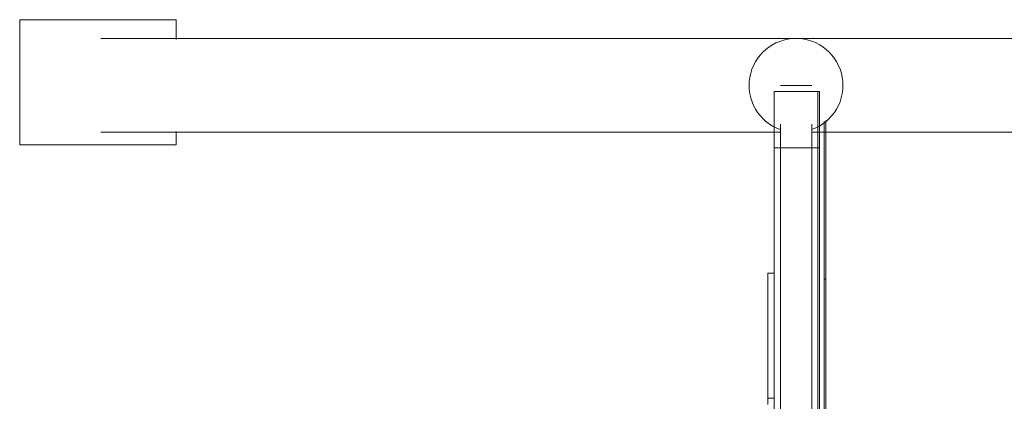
# Model space of a CAD drawing. Header units: millimetres. Extents: x -3388 to 301539, y -5590 to 54660.
# Tile 107 of 216: x 53056 to 53370, y 22589 to 22711. Entities that reach past the tile are written whole.
import ezdxf

# ---------------------------------------------------------------- set-up
doc = ezdxf.new("R2010")
doc.units = ezdxf.units.MM
doc.layers.add('I-FURN', color=30, linetype='Continuous', lineweight=13)

# ---------------------------------------------------------------- blocks, each defined once
blk = doc.blocks.new('300_82_oth_Cascando Whiteboard Round 20 - 4104___default_dwg_72_CADO_WH_D2_ME_WH_4104-19556229-4e verdieping - bouwdeel 3_ 4_ 5')
at = {"layer": 'I-FURN', "color": 8, "lineweight": 9}
for p, q in [((1424.96, 4), (1428, 4)), ((1468, 2), (1474.94, 2)), ((1474.94, 2), (1468, 2)), ((1468, -12), (1475.31, -12)), ((1475.31, -12), (1468, -12)), ((1426, -14.5), (1426, -14))]:
    blk.add_line(p, q, dxfattribs=at)
at = {"layer": 'I-FURN', "color": 8, "lineweight": 9, "flags": 128}
blk.add_lwpolyline([(1394.73, 4), (1388, 4)], close=True, dxfattribs=at)
for points in [[(1428, 2), (1428, 4), (1424.96, 4)], [(10.75, -14.5), (18, -14.5), (1466, -14.5), (1476.75, -14.5)], [(1476.47, -14), (1466, -14), (18, -14), (11.53, -14)]]:
    blk.add_lwpolyline(points, dxfattribs=at)
blk = doc.blocks.new('300_82_oth_Cascando Whiteboard Round 20 - 4104___default_dwg_72cado_wh21AD191D793464E4B9ED8C6E3807C616E-19556230-4e verdieping - bouwdeel 3_ 4_ 5')
blk.add_blockref('300_82_oth_Cascando Whiteboard Round 20 - 4104___default_dwg_72_CADO_WH_D2_ME_WH_4104-19556229-4e verdieping - bouwdeel 3_ 4_ 5', (0, 0))
blk = doc.blocks.new('300_82_oth_Cascando Whiteboard Round 20 - 4104___default_dwg_72CADO_WH_D3_ME_WH_BOARD_4104-19556231-4e verdieping - bouwdeel 3_ 4_ 5')
at = {"layer": 'I-FURN', "color": 8, "lineweight": 9}
for p, q in [((20, -12), (1468, -12)), ((1468, -12.5), (20, -12.5)), ((1475.85, -12), (1468, -12)), ((1468, -12), (1475.85, -12)), ((1468, -12), (1468, -12.5)), ((1468, -12.5), (1476.14, -12.5)), ((1476.14, -12.5), (1468, -12.5)), ((1486, -12.5), (1486, -12))]:
    blk.add_line(p, q, dxfattribs=at)
blk = doc.blocks.new('300_82_oth_Cascando Whiteboard Round 20 - 4104___default_dwg_72CADO_WH_D3_ME_WH_FRAME_4104-19556232-4e verdieping - bouwdeel 3_ 4_ 5')
at = {"layer": 'I-FURN', "color": 8, "lineweight": 9}
for p, q in [((1388, 4), (1386, 4)), ((1386, 4), (1388, 4)), ((1388, 4), (1394.87, 4)), ((1424.96, 4), (1388, 4)), ((1388, 4), (1424.96, 4)), ((1394.87, 4), (1388, 4)), ((1428, 2), (1428, 4)), ((1468, 2), (20, 2)), ((1468, 2), (1474.89, 2)), ((1474.89, 2), (1468, 2)), ((1474.89, 2), (1468, 2)), ((1468, 2), (1468, 0)), ((1468, 2), (1474.89, 2)), ((1468, 0), (1468, 2)), ((1475.65, 0), (1468, 0)), ((1468, 0), (1475.65, 0)), ((1488, -10), (1488, 0)), ((20, -12), (1468, -12)), ((1468, -10), (1475.65, -10)), ((1468, -12), (1468, -10)), ((1468, -10), (1468, -12)), ((1475.65, -10), (1468, -10)), ((1468, -12), (1474.89, -12)), ((1474.89, -12), (1468, -12)), ((1474.89, -12), (1468, -12)), ((1468, -12), (1474.89, -12))]:
    blk.add_line(p, q, dxfattribs=at)
at = {"layer": 'I-FURN', "color": 8, "lineweight": 9, "flags": 128}
for points in [[(1388, 4), (1388, 3.5), (1388, 3), (1388, 2.5), (1388, 2)], [(1388, 2), (1388, 2.5), (1388, 3), (1388, 3.5), (1388, 4)], [(20, 2), (382, 2), (744, 2), (1106, 2), (1468, 2)], [(1468, 2), (1106, 2), (744, 2), (382, 2), (20, 2)], [(1468, 0), (1106, 0), (744, 0), (382, 0), (20, 0)], [(20, 0), (382, 0), (744, 0), (1106, 0), (1468, 0)], [(1486, 2), (1485.99, 2), (1485.94, 2), (1485.87, 2), (1485.77, 2), (1485.64, 2), (1485.48, 2), (1485.3, 2), (1485.09, 2), (1484.85, 2), (1484.58, 2), (1484.29, 2), (1483.97, 2), (1483.62, 2), (1483.25, 2), (1482.86, 2), (1482.44, 2), (1482, 2), (1481.53, 2), (1481.05, 2), (1480.54, 2), (1480.01, 2), (1479.47, 2), (1478.9, 2), (1478.32, 2), (1477.73, 2), (1477.11, 2), (1476.48, 2), (1475.84, 2), (1475.19, 2), (1474.52, 2), (1473.85, 2), (1473.16, 2), (1472.47, 2), (1471.77, 2), (1471.06, 2), (1470.35, 2), (1469.63, 2), (1468.91, 2), (1468.19, 2), (1468, 2)], [(1468, 2), (1468.72, 2), (1469.44, 2), (1470.15, 2), (1470.87, 2), (1471.58, 2), (1472.28, 2), (1472.97, 2), (1473.66, 2), (1474.34, 2)], [(1468, -10), (1468, -7.5), (1468, -5), (1468, -2.5), (1468, 0)], [(1468, 0), (1468, -2.5), (1468, -5), (1468, -7.5), (1468, -10)], [(20, -10), (382, -10), (744, -10), (1106, -10), (1468, -10)], [(1468, -10), (1106, -10), (744, -10), (382, -10), (20, -10)], [(1468, -12), (1106, -12), (744, -12), (382, -12), (20, -12)], [(20, -12), (382, -12), (744, -12), (1106, -12), (1468, -12)], [(1475.19, -12), (1474.52, -12), (1473.85, -12), (1473.16, -12), (1472.47, -12), (1471.77, -12), (1471.06, -12), (1470.35, -12), (1469.63, -12), (1468.91, -12), (1468.19, -12), (1468, -12)], [(1468, -12), (1468.72, -12), (1469.44, -12), (1470.15, -12), (1470.87, -12), (1471.58, -12), (1472.28, -12), (1472.97, -12), (1473.66, -12), (1474.34, -12), (1475.01, -12), (1475.67, -12), (1476.31, -12), (1476.94, -12), (1477.56, -12), (1478.16, -12), (1478.75, -12), (1479.32, -12), (1479.87, -12), (1480.4, -12), (1480.91, -12), (1481.4, -12), (1481.87, -12), (1482.32, -12), (1482.75, -12), (1483.15, -12), (1483.52, -12), (1483.88, -12), (1484.2, -12), (1484.5, -12), (1484.78, -12), (1485.02, -12), (1485.24, -12), (1485.44, -12), (1485.6, -12), (1485.74, -12), (1485.85, -12), (1485.93, -12), (1485.98, -12), (1486, -12)]]:
    blk.add_lwpolyline(points, dxfattribs=at)
blk = doc.blocks.new('300_82_oth_Cascando Whiteboard Round 20 - 4104___default_dwg_EDWG3FA6B10C5DB54CC1AB4491F623A3088D-19556233-4e verdieping - bouwdeel 3_ 4_ 5')
for name in ['300_82_oth_Cascando Whiteboard Round 20 - 4104___default_dwg_72CADO_WH_D3_ME_WH_FRAME_4104-19556232-4e verdieping - bouwdeel 3_ 4_ 5', '300_82_oth_Cascando Whiteboard Round 20 - 4104___default_dwg_72cado_wh21AD191D793464E4B9ED8C6E3807C616E-19556230-4e verdieping - bouwdeel 3_ 4_ 5', '300_82_oth_Cascando Whiteboard Round 20 - 4104___default_dwg_72CADO_WH_D3_ME_WH_BOARD_4104-19556231-4e verdieping - bouwdeel 3_ 4_ 5']:
    blk.add_blockref(name, (0, 0))
blk = doc.blocks.new('300_82_oth_Cascando Whiteboard Round 20 - 4104___default_dwg-19556228-4e verdieping - bouwdeel 3_ 4_ 5')
blk.add_blockref('300_82_oth_Cascando Whiteboard Round 20 - 4104___default_dwg_EDWG3FA6B10C5DB54CC1AB4491F623A3088D-19556233-4e verdieping - bouwdeel 3_ 4_ 5', (0, 0))
blk = doc.blocks.new('300_82_oth_Cascando Whiteboard Round 20 - Cascando Whiteboard Round 20_ 1190x1540mm-19556236-4e verdieping - bouwdeel 3_ 4_ 5')
at = {"layer": 'I-FURN', "color": 8, "lineweight": 9}
for p, q in [((765, 247.98), (725, 247.98)), ((725, 197.98), (725, 247.98)), ((765, 247.98), (765, 197.98)), ((725, 197.98), (729.3, 197.98)), ((758.7, 197.98), (765, 197.98)), ((-742, 7), (742, 7)), ((742, 7), (742, -7.5)), ((742, -7.5), (-742, -7.5))]:
    blk.add_line(p, q, dxfattribs=at)
at = {"layer": 'I-FURN', "color": 8, "lineweight": 9, "flags": 128}
for points in [[(729, 5), (729, 9.59), (729, 20.1), (729, 30.58), (729, 41.01), (729, 51.38), (729, 61.66), (729, 71.85), (729, 81.92), (729, 91.86), (729, 101.65), (729, 111.28), (729, 120.73), (729, 129.99), (729, 139.04), (729, 147.87), (729, 156.46), (729, 164.8), (729, 172.88), (729, 180.68), (729, 188.19), (729, 195.4), (729, 202.3), (729, 208.87), (729, 215.11), (729, 221.01), (729, 222.02)], [(759, 222.02), (759, 216.19), (759, 210.01), (759, 203.49), (759, 196.65), (759, 189.5), (759, 182.04), (759, 174.29), (759, 166.26), (759, 157.96), (759, 149.41), (759, 140.63), (759, 131.62), (759, 122.39), (759, 112.98), (759, 103.38), (759, 93.61), (759, 83.7), (759, 73.65), (759, 63.49), (759, 53.22), (759, 42.87), (759, 32.45), (759, 21.97), (759, 11.46), (759, 0.94), (759, -9.59), (759, -20.1), (759, -30.58), (759, -41.01), (759, -51.38), (759, -61.66), (759, -71.85)], [(729, -73.65), (729, -63.49), (729, -53.22), (729, -42.87), (729, -32.45), (729, -21.97), (729, -11.46), (729, -5)]]:
    blk.add_lwpolyline(points, dxfattribs=at)
at = {"layer": 'I-FURN', "color": 8, "lineweight": 9}
for start, end in [(0, 160.3657), (199.6343, 360)]:
    blk.add_arc((744, 0), 15, start, end, dxfattribs=at)
blk.add_blockref('300_82_oth_Cascando Whiteboard Round 20 - 4104___default_dwg-19556228-4e verdieping - bouwdeel 3_ 4_ 5', (-744, 5))
blk = doc.blocks.new('Stadhuis Zoetermeer_OTH_interieur_rvt-1-4e verdieping - bouwdeel 3_ 4_ 5')
at = {"color": 8, "lineweight": 9, "rotation": 89.99999999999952}
blk.add_blockref('300_82_oth_Cascando Whiteboard Round 20 - Cascando Whiteboard Round 20_ 1190x1540mm-19556236-4e verdieping - bouwdeel 3_ 4_ 5', (53303.96, 21945.65), dxfattribs=at)

msp = doc.modelspace()

# ---------------------------------------------------------------- block references
at = {"lineweight": 5}
msp.add_blockref('Stadhuis Zoetermeer_OTH_interieur_rvt-1-4e verdieping - bouwdeel 3_ 4_ 5', (0, 0), dxfattribs=at)

doc.saveas('drawing.dxf')
